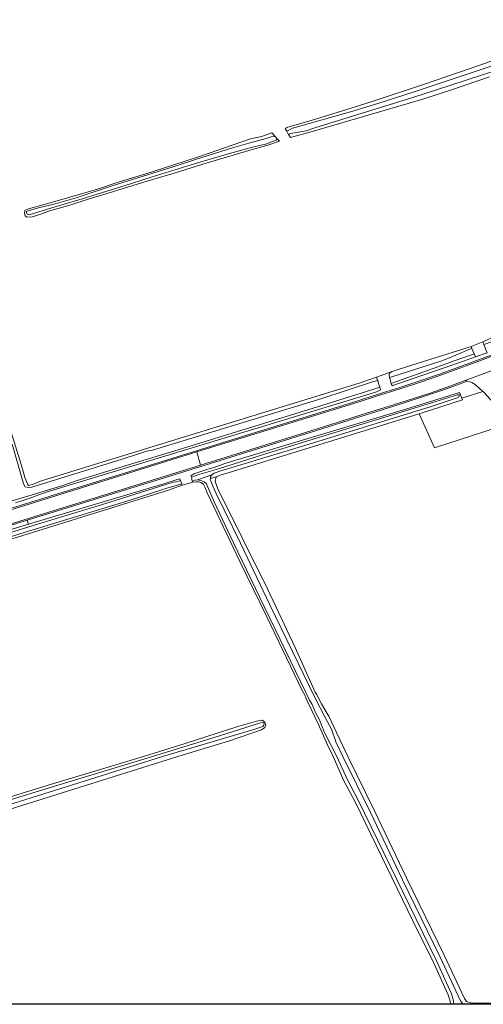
# Model space of a CAD drawing. Header units: metres. Extents: x 229229 to 231729, y 593167 to 595667.
# Tile 3 of 256: x 229491 to 229664, y 593167 to 593536. Entities that reach past the tile are written whole.
import ezdxf

# ---------------------------------------------------------------- set-up
doc = ezdxf.new("R2010")
doc.units = ezdxf.units.M
for name, color, linetype, lineweight in [('B-WE-GR-GRAS-GV', 60, 'Continuous', 13), ('B-WE-GR-GROENVOORZIENING-GV', 80, 'Continuous', 18), ('B-WE-OG-WATER-GV', 130, 'Continuous', 18), ('B-WE-OG-WATER_SLOOT-GV', 120, 'Continuous', 18), ('B-WE-VH-VERHARDING_GESLOTEN-GV', 252, 'Continuous', 18), ('B-WE-VH-VERHARDING_HALFVERHARDING-GV', 252, 'Continuous', 18)]:
    doc.layers.add(name, color=color, linetype=linetype, lineweight=lineweight)

msp = doc.modelspace()

# ---------------------------------------------------------------- linework, layer by layer
msp.add_lwpolyline([(231729.346, 593166.818), (229229.346, 593166.818), (229229.346, 595666.818), (231729.346, 595666.818)], close=True)
at = {"layer": 'B-WE-GR-GRAS-GV'}
for points in [[(229666.771, 593514.404), (229653.188, 593509.773), (229641.768, 593505.964), (229600.273, 593493.875), (229592.212, 593491.602), (229591.489, 593492.809), (229590.776, 593493.999), (229590.226, 593494.917), (229590.746, 593495.436), (229600.349, 593498.163), (229612.894, 593502.015), (229623.503, 593505.423), (229642.352, 593511.558), (229659.461, 593517.542), (229675.585, 593523.071)], [(229485.975, 593386.427), (229491.236, 593369.087), (229492.148, 593366.139), (229492.707, 593364.166), (229493.641, 593361.86), (229494.091, 593361.277), (229495.879, 593361.761), (229498.594, 593362.885), (229500.871, 593363.584), (229617.863, 593399.624), (229624.432, 593401.843), (229630.305, 593403.941), (229632.938, 593404.831), (229659.838, 593413.345), (229664.166, 593415.114), (229671.32, 593418.316)], [(229675.01, 593384.699), (229646.123, 593375.402), (229640.348, 593388.036), (229568.816, 593366.026), (229566.606, 593365.405), (229564.326, 593364.431), (229563.934, 593362.76), (229564.991, 593359.928), (229583.517, 593322.474), (229593.916, 593300.56), (229601.48, 593283.832), (229601.913, 593283), (229603.848, 593279.369), (229605.903, 593275.815), (229606.484, 593274.785), (229613.647, 593259.625), (229623.673, 593239.379), (229635.604, 593214.23), (229649.762, 593185.182), (229657.327, 593168.942), (229658.163, 593167.843), (229659.747, 593167.351), (229663.209, 593167.204), (229678.73, 593167.6)], [(229602.785, 593271.449), (229598.392, 593280.591), (229597.884, 593281.621), (229597.52, 593282.648), (229596.603, 593284.351), (229583.296, 593311.996), (229573.267, 593332.508), (229560.948, 593358.431), (229560.078, 593360.697), (229559.596, 593361.686), (229558.663, 593362.355), (229557.671, 593362.58), (229556.727, 593362.555), (229555.77, 593362.452), (229551.631, 593361.356), (229546.517, 593359.435), (229495.505, 593343.596), (229404.717, 593315.556)], [(229651.942, 593166.818), (229652.064, 593166.993), (229652.008, 593167.944), (229651.26, 593170.314), (229645.846, 593182.287), (229638.061, 593198.105), (229616.357, 593242.728), (229612.214, 593250.609), (229608.119, 593259.625), (229606, 593264.039), (229603.011, 593270.751), (229602.785, 593271.449)]]:
    msp.add_lwpolyline(points, dxfattribs=at)
for points in [[(229585.185, 593493.35), (229586.42, 593492.017), (229587.239, 593491.133), (229588.092, 593490.213), (229583.742, 593488.786), (229576.538, 593486.73), (229559.388, 593481.687), (229548.617, 593478.312), (229540.96, 593476.018), (229533.087, 593473.594), (229523.873, 593470.737), (229516.39, 593468.487), (229509.512, 593466.323), (229501.509, 593464.029), (229498.265, 593462.774), (229495.453, 593461.951), (229493.463, 593461.778), (229492.814, 593462.254), (229492.512, 593463.12), (229492.728, 593464.245), (229493.982, 593464.851), (229500.384, 593466.626), (229509.555, 593469.309), (229519.894, 593472.252), (229527.637, 593474.849), (229537.932, 593478.009), (229544.983, 593480.302), (229552.38, 593482.596), (229559.172, 593484.89), (229570.332, 593488.786), (229577.18, 593491.121), (229581.267, 593492.002), (229583.188, 593492.588)], [(229537.105, 593259.625), (229552.686, 593264.597), (229572.449, 593270.868), (229579.455, 593272.86), (229581.594, 593273.303), (229582.552, 593272.565), (229582.957, 593271.568), (229582.525, 593270.58), (229581.373, 593269.688), (229569.352, 593265.556), (229550.03, 593259.625), (229508.629, 593246.688), (229482.673, 593238.547), (229451.9, 593229.224), (229450.683, 593229.422), (229449.151, 593230.072), (229448.969, 593231.319), (229449.488, 593232.696), (229450.468, 593233.188), (229466.558, 593238.19), (229501.462, 593248.876)]]:
    msp.add_lwpolyline(points, close=True, dxfattribs=at)
at = {"layer": 'B-WE-GR-GROENVOORZIENING-GV'}
for points in [[(229473.107, 593348.215), (229557.005, 593374.267), (229572.263, 593379.005), (229617.353, 593392.943), (229624.215, 593395.199), (229633.157, 593397.986), (229641.028, 593400.53), (229648.004, 593402.915), (229660.227, 593407.457), (229660.228, 593407.457), (229669.767, 593410.977)], [(229665.866, 593410.892), (229661.415, 593409.447), (229656.557, 593407.748), (229634.095, 593399.928), (229631.119, 593398.925), (229630.329, 593398.61), (229629.995, 593399.087), (229629.878, 593399.433)], [(229629.878, 593399.433), (229629.751, 593399.806), (229629.487, 593400.935), (229629.312, 593401.681), (229629.21, 593402.116), (229629.143, 593402.452), (229629.3, 593403.327), (229630.305, 593403.941), (229624.432, 593401.843), (229624.791, 593400.713), (229624.853, 593400.515), (229625.189, 593399.458), (229625.506, 593398.458), (229625.641, 593398.033), (229625.932, 593397.118), (229625.627, 593396.9), (229624.769, 593396.428), (229622.058, 593395.592), (229500.614, 593358.729), (229494.147, 593356.312), (229491.502, 593355.514), (229489.171, 593354.672)], [(229394.96, 593316.427), (229494.074, 593346.785), (229493.58, 593348.242), (229459.404, 593337.662)]]:
    msp.add_lwpolyline(points, dxfattribs=at)
for points in [[(229555.035, 593364.315), (229554.899, 593364.867), (229556.013, 593365.539), (229558.186, 593366.357), (229561.187, 593367.32), (229563.621, 593368.017), (229567.545, 593369.437), (229637.04, 593390.31), (229655.507, 593396.103), (229656.324, 593393.993), (229664.193, 593396.508), (229661.363, 593399.057), (229660.129, 593399.796), (229658.378, 593400.316), (229651.017, 593397.551), (229651.001, 593397.545), (229644.272, 593395.271), (229644.267, 593395.269), (229632.913, 593391.579), (229632.907, 593391.578), (229620.464, 593387.695), (229599.965, 593381.257), (229599.963, 593381.257), (229558.614, 593368.399), (229543.755, 593363.774), (229493.58, 593348.242), (229494.074, 593346.785), (229545.128, 593362.01), (229549.708, 593363.447), (229550.727, 593363.721), (229550.962, 593363.108), (229551.46, 593361.803), (229551.631, 593361.356), (229555.77, 593362.452), (229555.45, 593362.623), (229555.38, 593362.909)], [(229664.193, 593396.508), (229656.324, 593393.993), (229656.584, 593393.322), (229640.348, 593388.036), (229646.123, 593375.402), (229675.01, 593384.699), (229673.173, 593386.75), (229664.425, 593396.299)]]:
    msp.add_lwpolyline(points, close=True, dxfattribs=at)
at = {"layer": 'B-WE-OG-WATER-GV'}
for points in [[(229697.422, 593528.334), (229638.073, 593508.555), (229624.905, 593504.415), (229614.626, 593501.304), (229594.318, 593495.506), (229592.979, 593495.096), (229592.093, 593494.599), (229590.776, 593493.999), (229591.489, 593492.809), (229592.149, 593493.066), (229593.639, 593493.39), (229598.109, 593494.168), (229601.305, 593495.205), (229637.954, 593506.607), (229652.185, 593511.295), (229691.689, 593524.108)], [(229477.674, 593352.473), (229495.381, 593357.701), (229506.872, 593361.262), (229512.265, 593363.052), (229534.036, 593369.744), (229550.119, 593374.634), (229602.341, 593390.735), (229623.03, 593397.17), (229625.641, 593398.033), (229625.506, 593398.458), (229625.189, 593399.458), (229624.853, 593400.515), (229622.941, 593400.015), (229603.894, 593393.88), (229540.518, 593374.508), (229538.272, 593374.119), (229534.86, 593372.996), (229529.181, 593371.073), (229495.342, 593360.542), (229493.869, 593360.504), (229492.773, 593360.769), (229492.168, 593361.903), (229491.752, 593363.227), (229487.936, 593376.686)], [(229656.829, 593166.818), (229655.878, 593168.067), (229648.244, 593184.458), (229634.088, 593213.501), (229622.159, 593238.645), (229611.77, 593259.625), (229609.208, 593265.233), (229607.583, 593269.921), (229605.202, 593274.306), (229601.401, 593281.564), (229584.426, 593316.547), (229573.409, 593339.57), (229564.331, 593358.183), (229563.122, 593361.013), (229562.409, 593362.547), (229562.15, 593363.541), (229562.157, 593363.828), (229562.172, 593364.47), (229562.733, 593365.248), (229557.305, 593363.308), (229558.557, 593363.156), (229559.874, 593362.66), (229560.673, 593361.795), (229561.2, 593360.629), (229563.553, 593355.163), (229570.85, 593339.731), (229582.354, 593315.862), (229586.435, 593307.431), (229597.984, 593283.683), (229599.307, 593280.771), (229600.29, 593279.108), (229601.499, 593276.121), (229603.086, 593273.361), (229604.787, 593268.862), (229609.507, 593259.625), (229613.35, 593251.165), (229617.485, 593243.299), (229639.196, 593198.661), (229646.989, 593182.826), (229652.443, 593170.766), (229653.261, 593168.174), (229653.34, 593166.818)], [(229437.932, 593326.51), (229492.416, 593343.57), (229532.069, 593355.699), (229545.911, 593360.236), (229551.46, 593361.803), (229550.962, 593363.108), (229549.311, 593362.625), (229548.21, 593362.474), (229521.817, 593354.113), (229497.366, 593346.779), (229451.017, 593332.322)]]:
    msp.add_lwpolyline(points, dxfattribs=at)
for points in [[(229586.42, 593492.017), (229584.972, 593491.893), (229583.029, 593491.245), (229576.59, 593489.533), (229570.5, 593487.783), (229556.648, 593483.396), (229548.183, 593480.652), (229525.701, 593473.598), (229511.9, 593469.06), (229503.975, 593466.813), (229497.294, 593465.132), (229493.946, 593464.117), (229493.234, 593463.858), (229493.255, 593463.469), (229493.515, 593462.885), (229494.249, 593462.691), (229502.757, 593465.262), (229514.181, 593468.589), (229532.628, 593474.407), (229540.337, 593476.87), (229556.594, 593481.828), (229568.498, 593485.382), (229577.999, 593488.005), (229582.861, 593489.129), (229586.815, 593490.668), (229587.239, 593491.133)], [(229629.751, 593399.806), (229629.878, 593399.433), (229630.568, 593399.661), (229647.328, 593405.74), (229653.46, 593407.922), (229659.916, 593410.148), (229660.948, 593410.6), (229660.527, 593411.642), (229660.161, 593412.547), (229659.014, 593412.162), (229652.325, 593409.374), (229648.433, 593407.824), (229630.104, 593401.888), (229629.312, 593401.681), (229629.487, 593400.935)], [(229562.733, 593365.248), (229563.597, 593365.831), (229566.123, 593366.738), (229597.569, 593376.239), (229644.473, 593390.657), (229654.567, 593394.077), (229655.097, 593394.225), (229655.406, 593394.657), (229655.319, 593395.138), (229654.727, 593395.175), (229638.516, 593390.168), (229584.485, 593373.641), (229565.181, 593367.48), (229558.206, 593365.428), (229555.035, 593364.315), (229555.38, 593362.909), (229556.333, 593363.178), (229557.305, 593363.308)], [(229544.226, 593259.625), (229578.497, 593269.756), (229581.853, 593270.953), (229582.236, 593271.41), (229582.26, 593271.879), (229582.174, 593272.311), (229581.89, 593272.459), (229580.919, 593272.307), (229565.604, 593267.472), (229540.526, 593259.625), (229501.749, 593247.931), (229466.849, 593237.246), (229450.762, 593232.245), (229450.423, 593232.046), (229450.268, 593231.605), (229450.345, 593230.929), (229450.839, 593230.773), (229451.398, 593230.881), (229482.163, 593240.202), (229508.112, 593248.34)]]:
    msp.add_lwpolyline(points, close=True, dxfattribs=at)
at = {"layer": 'B-WE-OG-WATER_SLOOT-GV'}
for points in [[(229675.585, 593523.071), (229659.461, 593517.542), (229642.352, 593511.558), (229623.503, 593505.423), (229612.894, 593502.015), (229600.349, 593498.163), (229590.746, 593495.436), (229590.226, 593494.917), (229590.776, 593493.999), (229592.093, 593494.599), (229592.979, 593495.096), (229594.318, 593495.506), (229614.626, 593501.304), (229624.905, 593504.415), (229638.073, 593508.555), (229697.422, 593528.334)], [(229691.689, 593524.108), (229652.185, 593511.295), (229637.954, 593506.607), (229601.305, 593495.205), (229598.109, 593494.168), (229593.639, 593493.39), (229592.149, 593493.066), (229591.489, 593492.809), (229592.212, 593491.602), (229600.273, 593493.875), (229641.768, 593505.964), (229653.188, 593509.773), (229666.771, 593514.404)], [(229487.936, 593376.686), (229491.752, 593363.227), (229492.168, 593361.903), (229492.773, 593360.769), (229493.869, 593360.504), (229495.342, 593360.542), (229529.181, 593371.073), (229534.86, 593372.996), (229538.272, 593374.119), (229540.518, 593374.508), (229603.894, 593393.88), (229622.941, 593400.015), (229624.853, 593400.515), (229624.791, 593400.713), (229624.432, 593401.843), (229617.863, 593399.624), (229500.871, 593363.584), (229498.594, 593362.885), (229495.879, 593361.761), (229494.091, 593361.277), (229493.641, 593361.86), (229492.707, 593364.166), (229492.148, 593366.139), (229491.236, 593369.087), (229485.975, 593386.427)], [(229489.171, 593354.672), (229491.502, 593355.514), (229494.147, 593356.312), (229500.614, 593358.729), (229622.058, 593395.592), (229624.769, 593396.428), (229625.627, 593396.9), (229625.932, 593397.118), (229625.641, 593398.033), (229623.03, 593397.17), (229602.341, 593390.735), (229550.119, 593374.634), (229534.036, 593369.744), (229512.265, 593363.052), (229506.872, 593361.262), (229495.381, 593357.701), (229477.674, 593352.473)], [(229678.73, 593167.6), (229663.209, 593167.204), (229659.747, 593167.351), (229658.163, 593167.843), (229657.327, 593168.942), (229649.762, 593185.182), (229635.604, 593214.23), (229623.673, 593239.379), (229613.647, 593259.625), (229606.484, 593274.785), (229605.903, 593275.815), (229603.848, 593279.369), (229601.913, 593283), (229601.48, 593283.832), (229593.916, 593300.56), (229583.517, 593322.474), (229564.991, 593359.928), (229563.934, 593362.76), (229564.326, 593364.431), (229562.157, 593363.828), (229562.15, 593363.541), (229562.409, 593362.547), (229563.122, 593361.013), (229564.331, 593358.183), (229573.409, 593339.57), (229584.426, 593316.547), (229601.401, 593281.564), (229605.202, 593274.306), (229607.583, 593269.921), (229609.208, 593265.233), (229611.77, 593259.625), (229622.159, 593238.645), (229634.088, 593213.501), (229648.244, 593184.458), (229655.878, 593168.067), (229656.829, 593166.818)], [(229451.017, 593332.322), (229497.366, 593346.779), (229521.817, 593354.113), (229548.21, 593362.474), (229549.311, 593362.625), (229550.962, 593363.108), (229550.727, 593363.721), (229549.708, 593363.447), (229545.128, 593362.01), (229494.074, 593346.785), (229394.96, 593316.427)], [(229404.717, 593315.556), (229495.505, 593343.596), (229546.517, 593359.435), (229551.631, 593361.356), (229551.46, 593361.803), (229545.911, 593360.236), (229532.069, 593355.699), (229492.416, 593343.57), (229437.932, 593326.51)], [(229653.34, 593166.818), (229653.261, 593168.174), (229652.443, 593170.766), (229646.989, 593182.826), (229639.196, 593198.661), (229617.485, 593243.299), (229613.35, 593251.165), (229609.507, 593259.625), (229604.787, 593268.862), (229603.086, 593273.361), (229601.499, 593276.121), (229600.29, 593279.108), (229599.307, 593280.771), (229597.984, 593283.683), (229586.435, 593307.431), (229582.354, 593315.862), (229570.85, 593339.731), (229563.553, 593355.163), (229561.2, 593360.629), (229560.673, 593361.795), (229559.874, 593362.66), (229558.557, 593363.156), (229557.305, 593363.308), (229556.333, 593363.178), (229555.38, 593362.909), (229555.45, 593362.623), (229555.77, 593362.452), (229556.727, 593362.555), (229557.671, 593362.58), (229558.663, 593362.355), (229559.596, 593361.686), (229560.078, 593360.697), (229560.948, 593358.431), (229573.267, 593332.508), (229583.296, 593311.996), (229596.603, 593284.351), (229597.52, 593282.648), (229597.884, 593281.621), (229598.392, 593280.591)], [(229598.392, 593280.591), (229602.785, 593271.449), (229603.011, 593270.751), (229606, 593264.039), (229608.119, 593259.625), (229612.214, 593250.609), (229616.357, 593242.728), (229638.061, 593198.105), (229645.846, 593182.287), (229651.26, 593170.314), (229652.008, 593167.944), (229652.064, 593166.993), (229651.942, 593166.818)]]:
    msp.add_lwpolyline(points, dxfattribs=at)
for points in [[(229587.239, 593491.133), (229586.815, 593490.668), (229582.861, 593489.129), (229577.999, 593488.005), (229568.498, 593485.382), (229556.594, 593481.828), (229540.337, 593476.87), (229532.628, 593474.407), (229514.181, 593468.589), (229502.757, 593465.262), (229494.249, 593462.691), (229493.515, 593462.885), (229493.255, 593463.469), (229493.234, 593463.858), (229493.946, 593464.117), (229497.294, 593465.132), (229503.975, 593466.813), (229511.9, 593469.06), (229525.701, 593473.598), (229548.183, 593480.652), (229556.648, 593483.396), (229570.5, 593487.783), (229576.59, 593489.533), (229583.029, 593491.245), (229584.972, 593491.893), (229586.42, 593492.017), (229585.185, 593493.35), (229583.188, 593492.588), (229581.267, 593492.002), (229577.18, 593491.121), (229570.332, 593488.786), (229559.172, 593484.89), (229552.38, 593482.596), (229544.983, 593480.302), (229537.932, 593478.009), (229527.637, 593474.849), (229519.894, 593472.252), (229509.555, 593469.309), (229500.384, 593466.626), (229493.982, 593464.851), (229492.728, 593464.245), (229492.512, 593463.12), (229492.814, 593462.254), (229493.463, 593461.778), (229495.453, 593461.951), (229498.265, 593462.774), (229501.509, 593464.029), (229509.512, 593466.323), (229516.39, 593468.487), (229523.873, 593470.737), (229533.087, 593473.594), (229540.96, 593476.018), (229548.617, 593478.312), (229559.388, 593481.687), (229576.538, 593486.73), (229583.742, 593488.786), (229588.092, 593490.213)], [(229664.166, 593415.114), (229664.6, 593414.036), (229665.779, 593414.431), (229746.29, 593444.792), (229811.894, 593468.532), (229814.427, 593469.454), (229814.182, 593470.428), (229811.553, 593469.472), (229749.639, 593447.182), (229671.32, 593418.316)], [(229660.161, 593412.547), (229659.838, 593413.345), (229632.938, 593404.831), (229630.305, 593403.941), (229629.3, 593403.327), (229629.143, 593402.452), (229629.21, 593402.116), (229629.312, 593401.681), (229630.104, 593401.888), (229648.433, 593407.824), (229652.325, 593409.374), (229659.014, 593412.162)], [(229629.878, 593399.433), (229629.995, 593399.087), (229630.329, 593398.61), (229631.119, 593398.925), (229634.095, 593399.928), (229656.557, 593407.748), (229661.415, 593409.447), (229660.948, 593410.6), (229659.916, 593410.148), (229653.46, 593407.922), (229647.328, 593405.74), (229630.568, 593399.661)], [(229554.899, 593364.867), (229555.035, 593364.315), (229558.206, 593365.428), (229565.181, 593367.48), (229584.485, 593373.641), (229638.516, 593390.168), (229654.727, 593395.175), (229655.319, 593395.138), (229655.406, 593394.657), (229655.097, 593394.225), (229654.567, 593394.077), (229644.473, 593390.657), (229597.569, 593376.239), (229566.123, 593366.738), (229563.597, 593365.831), (229562.733, 593365.248), (229562.172, 593364.47), (229562.157, 593363.828), (229564.326, 593364.431), (229566.606, 593365.405), (229568.816, 593366.026), (229640.348, 593388.036), (229656.584, 593393.322), (229656.324, 593393.993), (229655.507, 593396.103), (229637.04, 593390.31), (229567.545, 593369.437), (229563.621, 593368.017), (229561.187, 593367.32), (229558.186, 593366.357), (229556.013, 593365.539)], [(229550.03, 593259.625), (229569.352, 593265.556), (229581.373, 593269.688), (229582.525, 593270.58), (229582.957, 593271.568), (229582.552, 593272.565), (229581.594, 593273.303), (229579.455, 593272.86), (229572.449, 593270.868), (229552.686, 593264.597), (229537.105, 593259.625), (229501.462, 593248.876), (229466.558, 593238.19), (229450.468, 593233.188), (229449.488, 593232.696), (229448.969, 593231.319), (229449.151, 593230.072), (229450.683, 593229.422), (229451.9, 593229.224), (229482.673, 593238.547), (229508.629, 593246.688)], [(229540.526, 593259.625), (229565.604, 593267.472), (229580.919, 593272.307), (229581.89, 593272.459), (229582.174, 593272.311), (229582.26, 593271.879), (229582.236, 593271.41), (229581.853, 593270.953), (229578.497, 593269.756), (229544.226, 593259.625), (229508.112, 593248.34), (229482.163, 593240.202), (229451.398, 593230.881), (229450.839, 593230.773), (229450.345, 593230.929), (229450.268, 593231.605), (229450.423, 593232.046), (229450.762, 593232.245), (229466.849, 593237.246), (229501.749, 593247.931)]]:
    msp.add_lwpolyline(points, close=True, dxfattribs=at)
at = {"layer": 'B-WE-VH-VERHARDING_GESLOTEN-GV'}
msp.add_lwpolyline([(229657.584, 593400.552), (229672.333, 593406.094), (229669.94, 593410.508), (229660.401, 593406.988), (229648.172, 593402.444), (229641.186, 593400.056), (229633.308, 593397.509), (229624.364, 593394.722), (229617.505, 593392.467), (229572.411, 593378.527), (229557.153, 593373.789), (229558.465, 593368.876), (229599.815, 593381.734), (229620.315, 593388.172), (229632.758, 593392.055), (229644.112, 593395.745), (229650.841, 593398.019)], close=True, dxfattribs=at)
for points in [[(229672.333, 593406.094), (229657.584, 593400.552), (229658.378, 593400.316), (229660.129, 593399.796), (229661.363, 593399.057), (229664.193, 593396.508), (229664.425, 593396.299), (229673.173, 593386.75), (229675.01, 593384.699), (229758.204, 593297.862), (229779.115, 593272.833), (229784.935, 593259.736), (229789.201, 593242.558), (229798.006, 593209.066), (229808.77, 593170.044), (229809.075, 593168.904), (229809.645, 593166.818)], [(229459.255, 593338.139), (229543.607, 593364.252), (229558.465, 593368.876), (229557.153, 593373.789), (229473.303, 593347.752)]]:
    msp.add_lwpolyline(points, dxfattribs=at)
at = {"layer": 'B-WE-VH-VERHARDING_HALFVERHARDING-GV'}
msp.add_lwpolyline([(229660.948, 593410.6), (229661.415, 593409.447), (229665.866, 593410.892), (229665.229, 593412.473), (229664.947, 593413.174), (229664.6, 593414.036), (229664.166, 593415.114), (229659.838, 593413.345), (229660.161, 593412.547), (229660.527, 593411.642)], close=True, dxfattribs=at)
for points in [[(229669.767, 593410.977), (229660.228, 593407.457), (229660.227, 593407.457), (229648.004, 593402.915), (229641.028, 593400.53), (229633.157, 593397.986), (229624.215, 593395.199), (229617.353, 593392.943), (229572.263, 593379.005), (229557.005, 593374.267), (229473.107, 593348.215)], [(229473.303, 593347.752), (229557.153, 593373.789), (229572.411, 593378.527), (229617.505, 593392.467), (229624.364, 593394.722), (229633.308, 593397.509), (229641.186, 593400.056), (229648.172, 593402.444), (229660.401, 593406.988), (229669.94, 593410.508)], [(229459.404, 593337.662), (229493.58, 593348.242), (229543.755, 593363.774), (229558.614, 593368.399), (229599.963, 593381.257), (229599.965, 593381.257), (229620.464, 593387.695), (229632.907, 593391.578), (229632.913, 593391.579), (229644.267, 593395.269), (229644.272, 593395.271), (229651.001, 593397.545), (229651.017, 593397.551), (229658.378, 593400.316), (229657.584, 593400.552), (229650.841, 593398.019), (229644.112, 593395.745), (229632.758, 593392.055), (229620.315, 593388.172), (229599.815, 593381.734), (229558.465, 593368.876), (229543.607, 593364.252), (229459.255, 593338.139)]]:
    msp.add_lwpolyline(points, dxfattribs=at)

doc.saveas('drawing.dxf')
